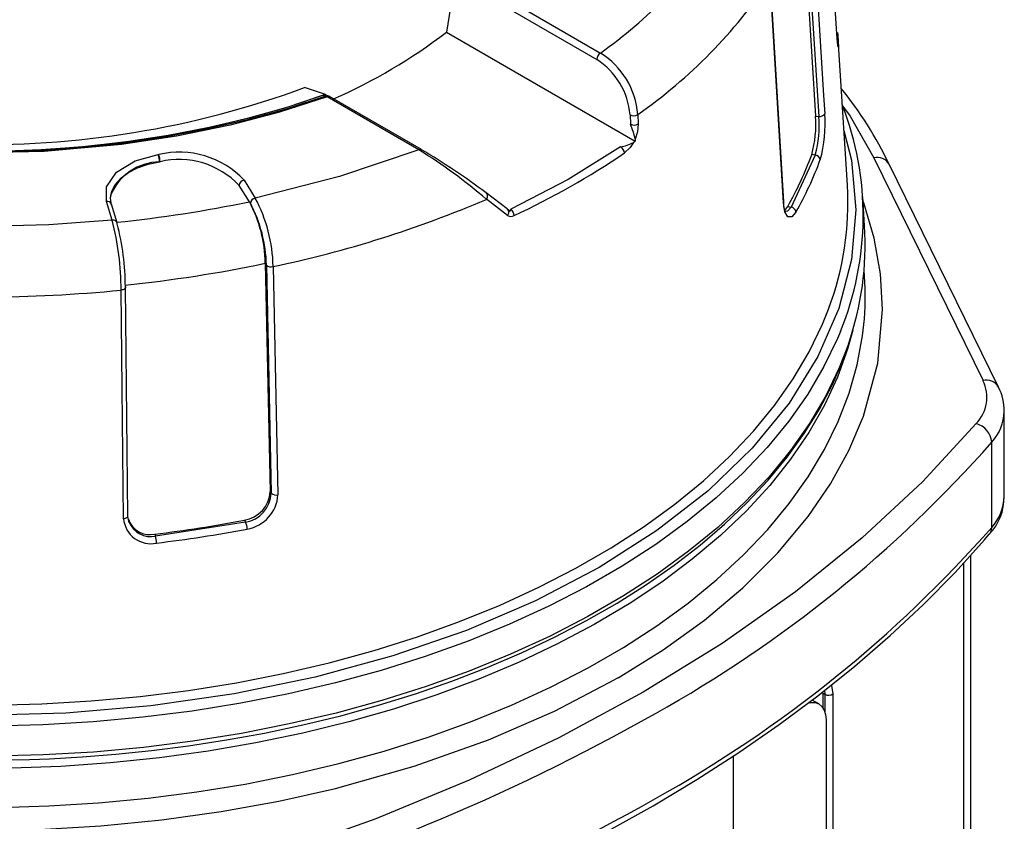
# Model space of a CAD drawing. Header units: millimetres. Extents: x 0 to 699, y 0 to 540.
# Tile 24 of 26: x 523 to 579, y 389 to 435. Entities that reach past the tile are written whole.
import ezdxf

# ---------------------------------------------------------------- set-up
doc = ezdxf.new("R2010")
doc.units = ezdxf.units.MM
doc.header["$LTSCALE"] = 2.5

msp = doc.modelspace()

# ---------------------------------------------------------------- linework, layer by layer
for p, q in [((569.77, 434.49), (568.955, 447.18)), ((567.742, 442.525), (568.541, 429.754)), ((567.923, 442.507), (568.725, 429.735)), ((568.27, 442.661), (569.007, 430.94)), ((566.71, 424.824), (565.944, 437.675)), ((566.691, 424.759), (565.926, 437.61)), ((547.531, 436.016), (547.287, 434.579)), ((550.739, 436.016), (555.942, 433.013)), ((550.951, 436.384), (556.154, 433.38)), ((547.287, 434.579), (558.158, 428.304)), ((570.375, 425.78), (569.836, 434.17)), ((569.844, 434.042), (569.855, 433.737)), ((540.319, 430.99), (539.113, 431.388)), ((540.2, 430.946), (540.336, 430.901)), ((540.319, 430.99), (540.435, 430.923)), ((540.486, 430.907), (540.359, 430.948)), ((545.697, 427.811), (540.415, 430.86)), ((545.847, 427.826), (540.565, 430.875)), ((569.007, 430.94), (569.073, 429.89)), ((557.861, 429.816), (557.885, 429.278)), ((558.307, 429.843), (558.331, 429.306)), ((568.541, 429.754), (568.725, 429.735)), ((558.153, 428.429), (558.158, 428.304)), ((530.692, 427.536), (530.722, 427.54)), ((568.521, 427.512), (567.13, 424.515)), ((568.521, 427.512), (568.32, 427.532)), ((530.769, 427.123), (530.769, 427.123)), ((530.8, 427.128), (530.8, 427.128)), ((571.892, 427.354), (578.184, 414.532)), ((579.081, 414.156), (572.79, 426.978)), ((535.944, 424.827), (535.356, 425.76)), ((535.638, 426.064), (536.285, 425.037)), ((550.789, 424.408), (549.57, 425.339)), ((528.042, 423.762), (527.713, 424.838)), ((527.951, 425.004), (527.951, 425.004)), ((528.329, 423.605), (528, 424.681)), ((536.003, 424.733), (535.944, 424.827)), ((550.814, 424.035), (549.588, 424.962)), ((571.369, 423.433), (571.262, 425.102)), ((566.939, 424.556), (567.13, 424.515)), ((536.863, 421.281), (537.14, 408.15)), ((536.925, 421.181), (537.204, 408.049)), ((537.311, 421.091), (537.59, 407.959)), ((528.702, 406.584), (528.56, 419.737)), ((528.806, 419.925), (528.81, 419.898)), ((528.952, 406.745), (528.81, 419.898)), ((579.411, 407.872), (579.411, 412.771)), ((578.69, 406.086), (578.69, 410.985)), ((537.14, 408.15), (537.204, 408.049)), ((529.026, 406.369), (528.94, 406.712)), ((535.656, 406.497), (535.726, 406.386)), ((535.726, 406.386), (530.536, 405.583)), ((530.5, 405.699), (530.536, 405.583)), ((577.477, 365.112), (577.477, 404.488)), ((577.072, 364.099), (577.072, 404.041)), ((557.182, 397.431), (557.034, 397.346)), ((568.975, 395.699), (568.975, 396.541)), ((568.975, 396.541), (569.082, 396.479)), ((569.051, 396.693), (569.082, 396.479)), ((569.082, 396.479), (569.082, 395.397)), ((569.542, 396.503), (569.542, 358.963)), ((568.737, 395.926), (568.349, 396.15)), ((569.151, 395.01), (569.151, 359.231)), ((563.8, 392.921), (563.8, 353.543))]:
    msp.add_line(p, q)
at = {"flags": 128}
for points in [[(569.827, 433.824), (569.808, 433.981), (569.77, 434.49)], [(569.806, 434.565), (569.817, 434.432), (569.844, 434.042)], [(540.336, 430.901), (538.126, 430.176), (535.837, 429.538), (533.479, 428.99), (531.063, 428.533), (528.599, 428.171), (526.1, 427.904), (523.574, 427.734), (521.035, 427.662), (518.494, 427.688), (515.96, 427.811), (513.447, 428.032), (510.965, 428.349), (508.525, 428.761), (506.138, 429.267), (503.815, 429.862), (501.566, 430.547), (499.401, 431.316), (497.33, 432.167), (495.361, 433.095), (493.505, 434.098)], [(569.855, 433.737), (569.84, 433.716), (569.827, 433.824)], [(540.415, 430.86), (537.681, 429.979), (534.832, 429.231), (531.748, 428.594), (528.58, 428.113), (524.132, 427.709), (519.591, 427.611)], [(540.2, 430.946), (538.048, 430.234), (535.819, 429.606), (533.524, 429.064), (531.171, 428.61), (528.772, 428.247), (526.337, 427.976), (523.877, 427.798), (521.401, 427.714)], [(540.319, 430.99), (538.163, 430.272), (535.929, 429.637), (533.628, 429.088), (531.268, 428.629), (528.861, 428.261), (526.418, 427.985), (523.948, 427.804), (521.462, 427.717)], [(540.415, 430.86), (540.374, 430.89), (540.336, 430.901)], [(570.091, 430.345), (570.535, 429.739), (571.892, 427.354)], [(558.331, 429.306), (558.286, 428.842), (558.153, 428.429)], [(570.174, 428.915), (570.61, 427.216), (570.853, 424.363), (570.61, 421.509), (569.884, 418.684), (568.682, 415.913), (567.015, 413.224), (564.899, 410.641), (562.356, 408.191), (559.408, 405.897), (556.085, 403.78), (552.419, 401.862), (548.444, 400.16), (544.2, 398.692), (539.727, 397.471), (535.068, 396.508), (530.268, 395.814), (525.374, 395.395), (520.432, 395.255)], [(558.058, 428.232), (557.862, 427.935), (557.544, 427.63)], [(527.713, 424.838), (527.72, 425.68), (528.294, 426.521), (529.372, 427.177), (530.692, 427.536)], [(545.697, 427.811), (541.131, 426.266), (536.285, 425.037)], [(557.315, 427.974), (554.297, 426.098), (550.994, 424.39)], [(527.951, 425.004), (527.951, 425.028), (528.024, 425.432), (528.225, 425.822), (528.547, 426.183), (528.978, 426.504), (529.505, 426.774), (530.109, 426.982), (530.769, 427.123)], [(530.8, 427.128), (530.796, 427.127), (530.792, 427.127), (530.788, 427.126), (530.785, 427.126), (530.781, 427.125), (530.777, 427.124), (530.773, 427.124), (530.769, 427.123)], [(530.769, 427.123), (530.773, 427.124), (530.777, 427.125), (530.781, 427.125), (530.785, 427.126), (530.788, 427.126), (530.792, 427.127), (530.796, 427.127), (530.8, 427.128)], [(528.009, 424.623), (527.951, 425.028), (527.969, 425.215)], [(557.182, 397.431), (559.769, 399.038), (562.143, 400.748), (564.36, 402.613), (566.377, 404.622), (568.12, 406.718), (569.402, 408.597), (570.46, 410.517), (571.294, 412.478), (572.124, 415.531), (572.404, 418.617), (572.286, 420.678), (571.923, 422.724), (571.315, 424.757), (571.279, 424.844)], [(566.691, 424.759), (566.706, 424.791), (566.71, 424.824)], [(567.415, 424.229), (567.174, 423.948), (566.948, 423.952), (566.777, 424.237), (566.691, 424.759)], [(550.789, 424.408), (550.792, 424.406), (550.969, 424.29)], [(566.749, 424.349), (566.826, 424.395), (566.939, 424.556)], [(567.13, 424.515), (566.937, 424.285), (566.836, 424.252), (566.801, 424.264)], [(528.042, 423.762), (524.4, 423.492), (520.732, 423.393)], [(528.81, 419.898), (528.81, 419.894), (528.803, 419.862), (528.785, 419.832), (528.755, 419.804), (528.717, 419.78), (528.67, 419.761), (528.617, 419.746), (528.56, 419.737)], [(521.145, 395.862), (523.997, 395.933), (526.837, 396.097), (529.656, 396.355), (532.445, 396.705), (535.195, 397.147), (537.897, 397.678), (540.542, 398.298), (543.121, 399.004), (545.626, 399.794), (548.049, 400.665), (550.382, 401.614), (552.617, 402.639), (554.748, 403.735), (556.766, 404.901), (558.666, 406.13), (560.441, 407.421), (562.086, 408.768), (563.594, 410.166), (564.962, 411.612), (566.185, 413.101), (567.258, 414.628), (568.179, 416.188), (568.944, 417.775), (569.294, 418.649)], [(521.514, 389.971), (524.395, 390.053), (527.264, 390.23), (530.111, 390.5), (532.927, 390.862), (535.703, 391.316), (538.43, 391.859), (541.1, 392.491), (543.703, 393.21), (546.232, 394.012), (548.678, 394.895), (551.033, 395.857), (553.291, 396.894), (555.443, 398.003), (557.483, 399.181), (559.405, 400.423), (561.201, 401.726), (562.867, 403.086), (564.397, 404.498), (565.786, 405.958), (567.03, 407.461), (568.125, 409.002), (569.067, 410.576), (569.853, 412.179), (570.481, 413.804), (570.948, 415.448), (571.254, 417.104), (571.357, 418.078)], [(569.976, 417.366), (569.805, 416.956), (569.027, 415.34), (568.09, 413.753), (566.997, 412.199), (565.753, 410.683), (564.361, 409.212), (562.825, 407.788), (561.151, 406.417), (559.345, 405.104), (557.411, 403.852), (555.357, 402.667), (553.189, 401.55), (550.914, 400.507), (548.54, 399.541), (546.074, 398.655), (543.524, 397.851), (540.899, 397.133), (538.207, 396.502), (535.458, 395.961), (532.659, 395.512), (529.82, 395.155), (526.951, 394.893), (524.06, 394.725), (521.158, 394.654)], [(570.687, 417.424), (570.39, 416.349), (569.805, 414.726), (569.061, 413.124), (568.162, 411.549), (567.11, 410.006), (565.908, 408.5), (564.561, 407.036), (563.072, 405.618), (561.447, 404.251), (559.691, 402.939), (557.808, 401.686), (555.806, 400.497), (553.691, 399.376), (551.469, 398.325), (549.147, 397.348), (546.734, 396.449), (544.236, 395.63), (541.662, 394.894), (539.021, 394.243), (536.319, 393.68), (533.567, 393.206), (530.772, 392.822), (527.945, 392.53), (525.093, 392.331), (522.227, 392.226)], [(520.432, 392.684), (523.293, 392.73), (524.429, 392.775), (526.31, 392.881), (528.25, 393.033), (530.314, 393.244), (532.447, 393.516), (534.623, 393.852), (536.819, 394.252), (539.018, 394.718), (541.206, 395.25), (543.371, 395.846), (545.503, 396.506), (547.592, 397.229), (549.629, 398.014), (551.607, 398.858), (553.521, 399.76), (555.362, 400.718), (557.126, 401.729), (558.807, 402.793), (560.4, 403.905), (561.902, 405.065), (563.307, 406.269), (564.613, 407.516), (565.815, 408.803), (566.909, 410.128), (567.894, 411.49), (568.764, 412.886), (569.518, 414.314), (570.151, 415.773), (570.402, 416.505)], [(570.435, 416.631), (569.91, 415.269), (569.129, 413.65), (568.19, 412.059), (567.096, 410.502), (565.849, 408.984), (564.453, 407.509), (562.915, 406.082), (561.237, 404.708), (559.427, 403.392), (557.489, 402.138), (555.431, 400.95), (553.258, 399.831), (550.978, 398.786), (548.599, 397.818), (546.128, 396.929), (543.573, 396.124), (540.942, 395.404), (538.245, 394.772), (535.489, 394.23), (532.685, 393.78), (529.84, 393.422), (526.965, 393.16), (524.068, 392.992), (521.16, 392.92)], [(577.793, 412.057), (574.698, 408.71), (571.236, 405.491), (567.385, 402.382), (563.168, 399.411), (558.616, 396.604), (553.754, 393.976), (548.607, 391.542), (543.221, 389.318), (537.644, 387.32), (531.847, 385.533)], [(528.702, 406.584), (528.759, 406.593), (528.812, 406.607), (528.858, 406.627), (528.897, 406.651), (528.926, 406.679), (528.945, 406.709), (528.952, 406.74), (528.952, 406.745)], [(529.024, 406.375), (529.006, 406.421), (529.001, 406.452)], [(532.115, 378.863), (533.244, 379.18), (536.369, 380.137), (539.447, 381.16), (542.47, 382.248), (545.435, 383.4), (548.334, 384.615), (551.165, 385.89), (553.922, 387.225), (556.6, 388.619), (559.196, 390.069), (561.706, 391.573), (564.126, 393.131), (566.452, 394.739), (568.682, 396.398), (570.811, 398.103), (572.838, 399.855), (574.759, 401.651), (576.572, 403.488), (578.273, 405.367), (578.545, 405.694)], [(486.697, 395.833), (489.342, 394.604), (492.568, 393.32), (496.044, 392.152), (499.672, 391.141), (502.924, 390.397), (506.248, 389.782), (509.643, 389.297), (514.93, 388.812), (520.275, 388.644), (523.845, 388.708), (527.391, 388.914), (530.913, 389.26), (534.313, 389.733), (537.643, 390.336), (540.903, 391.069), (545.427, 392.341), (549.717, 393.86), (553.514, 395.506), (557.034, 397.346)], [(569.45, 397.013), (569.464, 396.994), (569.542, 396.503)], [(568.072, 395.974), (568.278, 396.015), (568.523, 396.005), (568.737, 395.926), (568.913, 395.78), (569.044, 395.573), (569.124, 395.313), (569.151, 395.01)]]:
    msp.add_lwpolyline(points, dxfattribs=at)
for centre, radius, start, end in [((540.372, 455.71), 27.344, 305.2513, 326.2622), ((541.553, 453.899), 29.315, 304.8561, 326.2437), ((528.386, 459.199), 31.038, 293.5512, 307.5144), ((556.402, 432.992), 0.461, 122.6055, 177.3944), ((553.751, 429.494), 4.569, 4.3803, 58.2676), ((553.681, 429.481), 4.193, 4.5761, 57.3691), ((520.739, 481.33), 53.215, 268.3035, 290.1989), ((540.283, 430.687), 0.272, 73.8065, 107.8585), ((540.421, 430.634), 0.28, 56.0724, 107.5435), ((540.501, 430.746), 0.143, 57.5597, 126.883), ((553.086, 417.608), 21.805, 25.4438, 39.0601), ((553.805, 424.012), 17.483, 337.6574, 21.4447), ((558.058, 430.248), 0.475, 245.4233, 301.5491), ((562.144, 429.269), 6.416, 344.2896, 4.3326), ((562.515, 429.185), 6.235, 344.4285, 5.0605), ((568.785, 430.069), 0.339, 259.8463, 328.0695), ((561.311, 429.313), 7.783, 344.5806, 4.2459), ((558.082, 429.71), 0.475, 245.4236, 301.5464), ((554.506, 427.745), 3.71, 10.6213, 24.4076), ((556.774, 430.728), 2.806, 281.1178, 297.2222), ((535.522, 460.167), 39.085, 305.2107, 305.3917), ((529.623, 427.121), 1.146, 0.1053, 21.1958), ((531.906, 422.559), 5.12, 43.1989, 103.3637), ((529.657, 427.126), 1.143, 0.1065, 21.2586), ((545.783, 427.696), 0.143, 57.5603, 126.8854), ((529.911, 402.172), 30.109, 49.1933, 58.379), ((525.125, 392.758), 40.732, 53.1186, 59.3984), ((531.541, 466.075), 46.412, 295.0381, 304.0736), ((557.111, 427.591), 0.435, 5.2574, 61.981), ((549.809, 434.315), 19.715, 330.3278, 339.8753), ((568.498, 427.193), 0.32, 9.2047, 85.998), ((530.851, 423.994), 3.131, 91.5025, 157.0313), ((531.896, 422.508), 4.748, 43.2218, 103.3408), ((550.111, 434.093), 19.917, 330.316, 339.8871), ((572.086, 426.557), 0.821, 30.8967, 103.6486), ((535.697, 425.726), 0.343, 99.9754, 174.3798), ((553.196, 424.737), 17.211, 339.2848, 3.4727), ((549.413, 425.145), 0.249, 318.6337, 50.9327), ((527.764, 424.589), 0.254, 21.1324, 101.3921), ((520.943, 496.528), 73.254, 275.76971, 281.81639), ((529.074, 421.155), 7.789, 0.9218, 28.1246), ((536.344, 424.699), 0.343, 99.9749, 174.3842), ((529.033, 421.028), 7.894, 1.1137, 27.9952), ((528.528, 420.913), 8.786, 1.1611, 27.9978), ((523.922, 484.956), 65.254, 281.84069, 293.16163), ((549.257, 425.202), 0.409, 324.0081, 327.1063), ((567.83, 424.685), 1.132, 173.753, 200.1932), ((550.633, 424.212), 0.251, 319.0454, 51.4666), ((550.485, 424.266), 0.402, 324.9437, 327.104), ((550.325, 424.501), 0.678, 341.8701, 350.5831), ((550.674, 423.992), 0.51, 3.5389, 51.1839), ((567.078, 424.179), 0.341, 8.5798, 81.1667), ((528.094, 423.524), 0.244, 5.5462, 102.3907), ((512.585, 419.725), 15.975, 0.0425, 14.6363), ((513.658, 419.808), 15.148, 0.4414, 14.2894), ((551.007, 424.33), 0.353, 236.7489, 299.8955), ((553.854, 422.374), 17.547, 340.8949, 3.4596), ((520.974, 497.228), 77.592, 275.76968, 281.81639), ((537.197, 421.474), 0.4, 227.1459, 286.5824), ((554.392, 419.392), 17.016, 355.5698, 5.0498), ((520.449, 502.653), 83.312, 270.19553, 275.58713), ((576.207, 413.576), 2.196, 316.2318, 25.8146), ((578.377, 413.735), 0.821, 30.9112, 103.6477), ((576.881, 412.907), 2.517, 356.5039, 29.6365), ((576.632, 412.855), 2.781, 317.7369, 357.9968), ((577.474, 410.879), 1.22, 4.9775, 74.8766), ((523.342, 459.851), 73.833, 299.16522, 318.55898), ((535.379, 408.238), 1.763, 279.034, 357.1551), ((535.439, 408.13), 1.767, 279.3512, 357.38), ((535.474, 408.081), 2.12, 279.373, 356.6955), ((537.476, 408.342), 0.4, 227.1498, 286.5798), ((576.415, 407.779), 2.98, 315.6358, 1.4476), ((576.634, 407.954), 2.778, 317.7271, 358.3067), ((530.265, 406.715), 1.568, 184.7847, 282.2359), ((530.21, 406.955), 1.289, 197.6598, 283.0423), ((520.992, 484.233), 79.107, 276.9034, 280.68268), ((530.265, 406.904), 1.348, 203.094, 281.5962), ((520.998, 484.524), 79.921, 276.89871, 280.68737), ((534.86, 405.973), 0.96, 0.9809, 25.4865), ((523.342, 454.952), 73.833, 299.16522, 318.55898), ((578.094, 406.071), 0.596, 320.0688, 1.3845), ((529.17, 405.168), 1.427, 0.5461, 16.9041), ((569.292, 396.871), 0.444, 241.8608, 304.1717), ((500.38, 499.626), 119.757, 285.45315, 299.48432), ((500.38, 494.727), 119.757, 285.45315, 299.48432)]:
    msp.add_arc(centre, radius, start, end)

doc.saveas('drawing.dxf')
